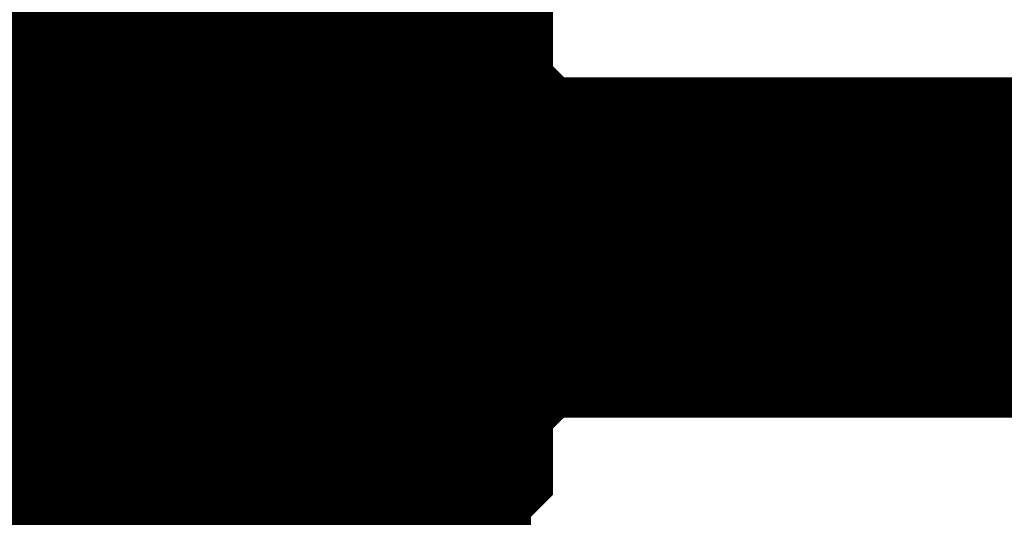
# Model space of a CAD drawing. Header units: inches. Extents: x 0 to 292, y 0 to 193.
# Tile 91 of 189: x 116.817 to 117.683, y 125.558 to 125.996. Entities that reach past the tile are written whole.
import ezdxf

# ---------------------------------------------------------------- set-up
doc = ezdxf.new("R2010")
doc.units = ezdxf.units.IN
doc.layers.add('Sheet', color=255, linetype='Continuous')

msp = doc.modelspace()

# ---------------------------------------------------------------- linework, layer by layer
at = {"layer": 'Sheet'}
for points in [[(116.64906, 125.79565, 0.29972, 0.29972, 0), (140.98423, 125.79565, 0.29972, 0.29972, 0), (140.98423, 128.77779, 0.29972, 0.29972, 0), (140.98423, 141.21313, 0.29972, 0.29972, 0), (140.98423, 144.15628, 0.29972, 0.29972, 0)], [(116.99977, 126.14649, 0.29972, 0.29972, 0), (117.01925, 126.127, 0.29972, 0.29972, 0), (117.03873, 126.10751, 0.29972, 0.29972, 0), (117.05822, 126.08802, 0.29972, 0.29972, 0), (117.05822, 126.06853, 0.29972, 0.29972, 0), (117.0777, 126.04904, 0.29972, 0.29972, 0), (117.09719, 126.02955, 0.29972, 0.29972, 0), (117.09719, 126.01006, 0.29972, 0.29972, 0), (117.11667, 125.99057, 0.29972, 0.29972, 0), (117.11667, 125.97107, 0.29972, 0.29972, 0), (117.13615, 125.95158, 0.29972, 0.29972, 0), (117.13615, 125.9126, 0.29972, 0.29972, 0), (117.13615, 125.89311, 0.29972, 0.29972, 0), (117.15564, 125.87362, 0.29972, 0.29972, 0), (117.15564, 125.85413, 0.29972, 0.29972, 0), (117.15564, 125.81515, 0.29972, 0.29972, 0), (117.15564, 125.79565, 0.29972, 0.29972, 0)], [(116.99977, 126.14649, 0.29972, 0.29972, 0), (117.01925, 126.127, 0.29972, 0.29972, 0), (117.03873, 126.10751, 0.29972, 0.29972, 0), (117.05822, 126.08802, 0.29972, 0.29972, 0), (117.05822, 126.06853, 0.29972, 0.29972, 0), (117.0777, 126.04904, 0.29972, 0.29972, 0), (117.09719, 126.02955, 0.29972, 0.29972, 0), (117.09719, 126.01006, 0.29972, 0.29972, 0), (117.11667, 125.99057, 0.29972, 0.29972, 0), (117.11667, 125.97107, 0.29972, 0.29972, 0), (117.13615, 125.95158, 0.29972, 0.29972, 0), (117.13615, 125.9126, 0.29972, 0.29972, 0), (117.13615, 125.89311, 0.29972, 0.29972, 0), (117.15564, 125.87362, 0.29972, 0.29972, 0), (117.15564, 125.85413, 0.29972, 0.29972, 0), (117.15564, 125.81515, 0.29972, 0.29972, 0), (117.15564, 125.79565, 0.29972, 0.29972, 0)], [(116.99977, 126.14649, 0.29972, 0.29972, 0), (117.01925, 126.127, 0.29972, 0.29972, 0), (117.03873, 126.10751, 0.29972, 0.29972, 0), (117.05822, 126.08802, 0.29972, 0.29972, 0), (117.05822, 126.06853, 0.29972, 0.29972, 0), (117.0777, 126.04904, 0.29972, 0.29972, 0), (117.09719, 126.02955, 0.29972, 0.29972, 0), (117.09719, 126.01006, 0.29972, 0.29972, 0), (117.11667, 125.99057, 0.29972, 0.29972, 0), (117.11667, 125.97107, 0.29972, 0.29972, 0), (117.13615, 125.95158, 0.29972, 0.29972, 0), (117.13615, 125.9126, 0.29972, 0.29972, 0), (117.13615, 125.89311, 0.29972, 0.29972, 0), (117.15564, 125.87362, 0.29972, 0.29972, 0), (117.15564, 125.85413, 0.29972, 0.29972, 0), (117.15564, 125.81515, 0.29972, 0.29972, 0), (117.15564, 125.79565, 0.29972, 0.29972, 0)], [(116.99977, 126.14649, 0.29972, 0.29972, 0), (117.01925, 126.127, 0.29972, 0.29972, 0), (117.03873, 126.10751, 0.29972, 0.29972, 0), (117.05822, 126.08802, 0.29972, 0.29972, 0), (117.05822, 126.06853, 0.29972, 0.29972, 0), (117.0777, 126.04904, 0.29972, 0.29972, 0), (117.09719, 126.02955, 0.29972, 0.29972, 0), (117.09719, 126.01006, 0.29972, 0.29972, 0), (117.11667, 125.99057, 0.29972, 0.29972, 0), (117.11667, 125.97107, 0.29972, 0.29972, 0), (117.13615, 125.95158, 0.29972, 0.29972, 0), (117.13615, 125.9126, 0.29972, 0.29972, 0), (117.13615, 125.89311, 0.29972, 0.29972, 0), (117.15564, 125.87362, 0.29972, 0.29972, 0), (117.15564, 125.85413, 0.29972, 0.29972, 0), (117.15564, 125.81515, 0.29972, 0.29972, 0), (117.15564, 125.79565, 0.29972, 0.29972, 0)], [(116.99977, 126.14649, 0.29972, 0.29972, 0), (117.01925, 126.127, 0.29972, 0.29972, 0), (117.03873, 126.10751, 0.29972, 0.29972, 0), (117.05822, 126.08802, 0.29972, 0.29972, 0), (117.05822, 126.06853, 0.29972, 0.29972, 0), (117.0777, 126.04904, 0.29972, 0.29972, 0), (117.09719, 126.02955, 0.29972, 0.29972, 0), (117.09719, 126.01006, 0.29972, 0.29972, 0), (117.11667, 125.99057, 0.29972, 0.29972, 0), (117.11667, 125.97107, 0.29972, 0.29972, 0), (117.13615, 125.95158, 0.29972, 0.29972, 0), (117.13615, 125.9126, 0.29972, 0.29972, 0), (117.13615, 125.89311, 0.29972, 0.29972, 0), (117.15564, 125.87362, 0.29972, 0.29972, 0), (117.15564, 125.85413, 0.29972, 0.29972, 0), (117.15564, 125.81515, 0.29972, 0.29972, 0), (117.15564, 125.79565, 0.29972, 0.29972, 0)], [(116.99977, 126.14649, 0.29972, 0.29972, 0), (117.01925, 126.127, 0.29972, 0.29972, 0), (117.03873, 126.10751, 0.29972, 0.29972, 0), (117.05822, 126.08802, 0.29972, 0.29972, 0), (117.05822, 126.06853, 0.29972, 0.29972, 0), (117.0777, 126.04904, 0.29972, 0.29972, 0), (117.09719, 126.02955, 0.29972, 0.29972, 0), (117.09719, 126.01006, 0.29972, 0.29972, 0), (117.11667, 125.99057, 0.29972, 0.29972, 0), (117.11667, 125.97107, 0.29972, 0.29972, 0), (117.13615, 125.95158, 0.29972, 0.29972, 0), (117.13615, 125.9126, 0.29972, 0.29972, 0), (117.13615, 125.89311, 0.29972, 0.29972, 0), (117.15564, 125.87362, 0.29972, 0.29972, 0), (117.15564, 125.85413, 0.29972, 0.29972, 0), (117.15564, 125.81515, 0.29972, 0.29972, 0), (117.15564, 125.79565, 0.29972, 0.29972, 0)], [(116.99977, 126.14649, 0.29972, 0.29972, 0), (117.01925, 126.127, 0.29972, 0.29972, 0), (117.03873, 126.10751, 0.29972, 0.29972, 0), (117.05822, 126.08802, 0.29972, 0.29972, 0), (117.05822, 126.06853, 0.29972, 0.29972, 0), (117.0777, 126.04904, 0.29972, 0.29972, 0), (117.09719, 126.02955, 0.29972, 0.29972, 0), (117.09719, 126.01006, 0.29972, 0.29972, 0), (117.11667, 125.99057, 0.29972, 0.29972, 0), (117.11667, 125.97107, 0.29972, 0.29972, 0), (117.13615, 125.95158, 0.29972, 0.29972, 0), (117.13615, 125.9126, 0.29972, 0.29972, 0), (117.13615, 125.89311, 0.29972, 0.29972, 0), (117.15564, 125.87362, 0.29972, 0.29972, 0), (117.15564, 125.85413, 0.29972, 0.29972, 0), (117.15564, 125.81515, 0.29972, 0.29972, 0), (117.15564, 125.79565, 0.29972, 0.29972, 0)], [(117.0777, 126.04904, 0.09906, 0.09906, 0), (117.09719, 126.02955, 0.09906, 0.09906, 0), (117.09719, 126.01006, 0.09906, 0.09906, 0), (117.11667, 125.99057, 0.09906, 0.09906, 0), (117.11667, 125.97107, 0.09906, 0.09906, 0), (117.13615, 125.95158, 0.09906, 0.09906, 0), (117.13615, 125.9126, 0.09906, 0.09906, 0), (117.13615, 125.89311, 0.09906, 0.09906, 0), (117.15564, 125.87362, 0.09906, 0.09906, 0), (117.15564, 125.85413, 0.09906, 0.09906, 0), (117.15564, 125.81515, 0.09906, 0.09906, 0), (117.15564, 125.79565, 0.09906, 0.09906, 0)], [(117.0777, 126.04904, 0.09906, 0.09906, 0), (117.09719, 126.02955, 0.09906, 0.09906, 0), (117.09719, 126.01006, 0.09906, 0.09906, 0), (117.11667, 125.99057, 0.09906, 0.09906, 0), (117.11667, 125.97107, 0.09906, 0.09906, 0), (117.13615, 125.95158, 0.09906, 0.09906, 0), (117.13615, 125.9126, 0.09906, 0.09906, 0), (117.13615, 125.89311, 0.09906, 0.09906, 0), (117.15564, 125.87362, 0.09906, 0.09906, 0), (117.15564, 125.85413, 0.09906, 0.09906, 0), (117.15564, 125.81515, 0.09906, 0.09906, 0), (117.15564, 125.79565, 0.09906, 0.09906, 0)], [(117.0777, 126.04904, 0.09906, 0.09906, 0), (117.09719, 126.02955, 0.09906, 0.09906, 0), (117.09719, 126.01006, 0.09906, 0.09906, 0), (117.11667, 125.99057, 0.09906, 0.09906, 0), (117.11667, 125.97107, 0.09906, 0.09906, 0), (117.13615, 125.95158, 0.09906, 0.09906, 0), (117.13615, 125.9126, 0.09906, 0.09906, 0), (117.13615, 125.89311, 0.09906, 0.09906, 0), (117.15564, 125.87362, 0.09906, 0.09906, 0), (117.15564, 125.85413, 0.09906, 0.09906, 0), (117.15564, 125.81515, 0.09906, 0.09906, 0), (117.15564, 125.79565, 0.09906, 0.09906, 0)], [(117.0777, 126.04904, 0.09906, 0.09906, 0), (117.09719, 126.02955, 0.09906, 0.09906, 0), (117.09719, 126.01006, 0.09906, 0.09906, 0), (117.11667, 125.99057, 0.09906, 0.09906, 0), (117.11667, 125.97107, 0.09906, 0.09906, 0), (117.13615, 125.95158, 0.09906, 0.09906, 0), (117.13615, 125.9126, 0.09906, 0.09906, 0), (117.13615, 125.89311, 0.09906, 0.09906, 0), (117.15564, 125.87362, 0.09906, 0.09906, 0), (117.15564, 125.85413, 0.09906, 0.09906, 0), (117.15564, 125.81515, 0.09906, 0.09906, 0), (117.15564, 125.79565, 0.09906, 0.09906, 0)], [(117.0777, 126.04904, 0.09906, 0.09906, 0), (117.09719, 126.02955, 0.09906, 0.09906, 0), (117.09719, 126.01006, 0.09906, 0.09906, 0), (117.11667, 125.99057, 0.09906, 0.09906, 0), (117.11667, 125.97107, 0.09906, 0.09906, 0), (117.13615, 125.95158, 0.09906, 0.09906, 0), (117.13615, 125.9126, 0.09906, 0.09906, 0), (117.13615, 125.89311, 0.09906, 0.09906, 0), (117.15564, 125.87362, 0.09906, 0.09906, 0), (117.15564, 125.85413, 0.09906, 0.09906, 0), (117.15564, 125.81515, 0.09906, 0.09906, 0), (117.15564, 125.79565, 0.09906, 0.09906, 0)], [(117.0777, 126.04904, 0.09906, 0.09906, 0), (117.09719, 126.02955, 0.09906, 0.09906, 0), (117.09719, 126.01006, 0.09906, 0.09906, 0), (117.11667, 125.99057, 0.09906, 0.09906, 0), (117.11667, 125.97107, 0.09906, 0.09906, 0), (117.13615, 125.95158, 0.09906, 0.09906, 0), (117.13615, 125.9126, 0.09906, 0.09906, 0), (117.13615, 125.89311, 0.09906, 0.09906, 0), (117.15564, 125.87362, 0.09906, 0.09906, 0), (117.15564, 125.85413, 0.09906, 0.09906, 0), (117.15564, 125.81515, 0.09906, 0.09906, 0), (117.15564, 125.79565, 0.09906, 0.09906, 0)], [(117.0777, 126.04904, 0.09906, 0.09906, 0), (117.09719, 126.02955, 0.09906, 0.09906, 0), (117.09719, 126.01006, 0.09906, 0.09906, 0), (117.11667, 125.99057, 0.09906, 0.09906, 0), (117.11667, 125.97107, 0.09906, 0.09906, 0), (117.13615, 125.95158, 0.09906, 0.09906, 0), (117.13615, 125.9126, 0.09906, 0.09906, 0), (117.13615, 125.89311, 0.09906, 0.09906, 0), (117.15564, 125.87362, 0.09906, 0.09906, 0), (117.15564, 125.85413, 0.09906, 0.09906, 0), (117.15564, 125.81515, 0.09906, 0.09906, 0), (117.15564, 125.79565, 0.09906, 0.09906, 0)], [(117.15564, 125.79565, 0.29972, 0.29972, 0), (117.15564, 125.77616, 0.29972, 0.29972, 0), (117.15564, 125.73718, 0.29972, 0.29972, 0), (117.15564, 125.71769, 0.29972, 0.29972, 0), (117.13615, 125.6982, 0.29972, 0.29972, 0), (117.13615, 125.65922, 0.29972, 0.29972, 0), (117.13615, 125.63973, 0.29972, 0.29972, 0), (117.11667, 125.62023, 0.29972, 0.29972, 0), (117.11667, 125.58125, 0.29972, 0.29972, 0), (117.09719, 125.56176, 0.29972, 0.29972, 0), (117.09719, 125.54227, 0.29972, 0.29972, 0), (117.0777, 125.52278, 0.29972, 0.29972, 0), (117.05822, 125.50329, 0.29972, 0.29972, 0), (117.05822, 125.4838, 0.29972, 0.29972, 0), (117.03873, 125.46431, 0.29972, 0.29972, 0), (117.01925, 125.44481, 0.29972, 0.29972, 0), (116.99977, 125.42532, 0.29972, 0.29972, 0), (116.98028, 125.40583, 0.29972, 0.29972, 0)], [(117.15564, 125.79565, 0.29972, 0.29972, 0), (117.15564, 125.77616, 0.29972, 0.29972, 0), (117.15564, 125.73718, 0.29972, 0.29972, 0), (117.15564, 125.71769, 0.29972, 0.29972, 0), (117.13615, 125.6982, 0.29972, 0.29972, 0), (117.13615, 125.65922, 0.29972, 0.29972, 0), (117.13615, 125.63973, 0.29972, 0.29972, 0), (117.11667, 125.62023, 0.29972, 0.29972, 0), (117.11667, 125.58125, 0.29972, 0.29972, 0), (117.09719, 125.56176, 0.29972, 0.29972, 0), (117.09719, 125.54227, 0.29972, 0.29972, 0), (117.0777, 125.52278, 0.29972, 0.29972, 0), (117.05822, 125.50329, 0.29972, 0.29972, 0), (117.05822, 125.4838, 0.29972, 0.29972, 0), (117.03873, 125.46431, 0.29972, 0.29972, 0), (117.01925, 125.44481, 0.29972, 0.29972, 0), (116.99977, 125.42532, 0.29972, 0.29972, 0), (116.98028, 125.40583, 0.29972, 0.29972, 0)], [(117.15564, 125.79565, 0.29972, 0.29972, 0), (117.15564, 125.77616, 0.29972, 0.29972, 0), (117.15564, 125.73718, 0.29972, 0.29972, 0), (117.15564, 125.71769, 0.29972, 0.29972, 0), (117.13615, 125.6982, 0.29972, 0.29972, 0), (117.13615, 125.65922, 0.29972, 0.29972, 0), (117.13615, 125.63973, 0.29972, 0.29972, 0), (117.11667, 125.62023, 0.29972, 0.29972, 0), (117.11667, 125.58125, 0.29972, 0.29972, 0), (117.09719, 125.56176, 0.29972, 0.29972, 0), (117.09719, 125.54227, 0.29972, 0.29972, 0), (117.0777, 125.52278, 0.29972, 0.29972, 0), (117.05822, 125.50329, 0.29972, 0.29972, 0), (117.05822, 125.4838, 0.29972, 0.29972, 0), (117.03873, 125.46431, 0.29972, 0.29972, 0), (117.01925, 125.44481, 0.29972, 0.29972, 0), (116.99977, 125.42532, 0.29972, 0.29972, 0), (116.98028, 125.40583, 0.29972, 0.29972, 0)], [(117.15564, 125.79565, 0.29972, 0.29972, 0), (117.15564, 125.77616, 0.29972, 0.29972, 0), (117.15564, 125.73718, 0.29972, 0.29972, 0), (117.15564, 125.71769, 0.29972, 0.29972, 0), (117.13615, 125.6982, 0.29972, 0.29972, 0), (117.13615, 125.65922, 0.29972, 0.29972, 0), (117.13615, 125.63973, 0.29972, 0.29972, 0), (117.11667, 125.62023, 0.29972, 0.29972, 0), (117.11667, 125.58125, 0.29972, 0.29972, 0), (117.09719, 125.56176, 0.29972, 0.29972, 0), (117.09719, 125.54227, 0.29972, 0.29972, 0), (117.0777, 125.52278, 0.29972, 0.29972, 0), (117.05822, 125.50329, 0.29972, 0.29972, 0), (117.05822, 125.4838, 0.29972, 0.29972, 0), (117.03873, 125.46431, 0.29972, 0.29972, 0), (117.01925, 125.44481, 0.29972, 0.29972, 0), (116.99977, 125.42532, 0.29972, 0.29972, 0), (116.98028, 125.40583, 0.29972, 0.29972, 0)], [(117.15564, 125.79565, 0.29972, 0.29972, 0), (117.15564, 125.77616, 0.29972, 0.29972, 0), (117.15564, 125.73718, 0.29972, 0.29972, 0), (117.15564, 125.71769, 0.29972, 0.29972, 0), (117.13615, 125.6982, 0.29972, 0.29972, 0), (117.13615, 125.65922, 0.29972, 0.29972, 0), (117.13615, 125.63973, 0.29972, 0.29972, 0), (117.11667, 125.62023, 0.29972, 0.29972, 0), (117.11667, 125.58125, 0.29972, 0.29972, 0), (117.09719, 125.56176, 0.29972, 0.29972, 0), (117.09719, 125.54227, 0.29972, 0.29972, 0), (117.0777, 125.52278, 0.29972, 0.29972, 0), (117.05822, 125.50329, 0.29972, 0.29972, 0), (117.05822, 125.4838, 0.29972, 0.29972, 0), (117.03873, 125.46431, 0.29972, 0.29972, 0), (117.01925, 125.44481, 0.29972, 0.29972, 0), (116.99977, 125.42532, 0.29972, 0.29972, 0), (116.98028, 125.40583, 0.29972, 0.29972, 0)], [(117.15564, 125.79565, 0.29972, 0.29972, 0), (117.15564, 125.77616, 0.29972, 0.29972, 0), (117.15564, 125.73718, 0.29972, 0.29972, 0), (117.15564, 125.71769, 0.29972, 0.29972, 0), (117.13615, 125.6982, 0.29972, 0.29972, 0), (117.13615, 125.65922, 0.29972, 0.29972, 0), (117.13615, 125.63973, 0.29972, 0.29972, 0), (117.11667, 125.62023, 0.29972, 0.29972, 0), (117.11667, 125.58125, 0.29972, 0.29972, 0), (117.09719, 125.56176, 0.29972, 0.29972, 0), (117.09719, 125.54227, 0.29972, 0.29972, 0), (117.0777, 125.52278, 0.29972, 0.29972, 0), (117.05822, 125.50329, 0.29972, 0.29972, 0), (117.05822, 125.4838, 0.29972, 0.29972, 0), (117.03873, 125.46431, 0.29972, 0.29972, 0), (117.01925, 125.44481, 0.29972, 0.29972, 0), (116.99977, 125.42532, 0.29972, 0.29972, 0), (116.98028, 125.40583, 0.29972, 0.29972, 0)], [(117.15564, 125.79565, 0.29972, 0.29972, 0), (117.15564, 125.77616, 0.29972, 0.29972, 0), (117.15564, 125.73718, 0.29972, 0.29972, 0), (117.15564, 125.71769, 0.29972, 0.29972, 0), (117.13615, 125.6982, 0.29972, 0.29972, 0), (117.13615, 125.65922, 0.29972, 0.29972, 0), (117.13615, 125.63973, 0.29972, 0.29972, 0), (117.11667, 125.62023, 0.29972, 0.29972, 0), (117.11667, 125.58125, 0.29972, 0.29972, 0), (117.09719, 125.56176, 0.29972, 0.29972, 0), (117.09719, 125.54227, 0.29972, 0.29972, 0), (117.0777, 125.52278, 0.29972, 0.29972, 0), (117.05822, 125.50329, 0.29972, 0.29972, 0), (117.05822, 125.4838, 0.29972, 0.29972, 0), (117.03873, 125.46431, 0.29972, 0.29972, 0), (117.01925, 125.44481, 0.29972, 0.29972, 0), (116.99977, 125.42532, 0.29972, 0.29972, 0), (116.98028, 125.40583, 0.29972, 0.29972, 0)], [(117.15564, 125.79565, 0.29972, 0.29972, 0), (117.15564, 125.79565, 0.29972, 0.29972, 0), (117.15564, 125.79565, 0.29972, 0.29972, 0), (117.15564, 125.79565, 0.29972, 0.29972, 0), (117.15564, 125.79565, 0.29972, 0.29972, 0), (117.15564, 125.79565, 0.29972, 0.29972, 0), (117.15564, 125.79565, 0.29972, 0.29972, 0), (117.15564, 125.79565, 0.29972, 0.29972, 0), (117.15564, 125.79565, 0.29972, 0.29972, 0), (117.15564, 125.79565, 0.29972, 0.29972, 0), (117.15564, 125.79565, 0.29972, 0.29972, 0), (117.15564, 125.79565, 0.29972, 0.29972, 0), (117.15564, 125.79565, 0.29972, 0.29972, 0), (117.15564, 125.79565, 0.29972, 0.29972, 0), (117.15564, 125.79565, 0.29972, 0.29972, 0), (117.15564, 125.79565, 0.29972, 0.29972, 0), (117.15564, 125.79565, 0.29972, 0.29972, 0), (117.15564, 125.79565, 0.29972, 0.29972, 0), (117.15564, 125.79565, 0.29972, 0.29972, 0), (117.15564, 125.79565, 0.29972, 0.29972, 0), (117.15564, 125.79565, 0.29972, 0.29972, 0), (117.15564, 125.79565, 0.29972, 0.29972, 0), (117.15564, 125.79565, 0.29972, 0.29972, 0), (117.15564, 125.79565, 0.29972, 0.29972, 0), (117.15564, 125.79565, 0.29972, 0.29972, 0), (117.15564, 125.79565, 0.29972, 0.29972, 0), (117.15564, 125.79565, 0.29972, 0.29972, 0), (117.15564, 125.79565, 0.29972, 0.29972, 0), (117.15564, 125.79565, 0.29972, 0.29972, 0), (117.15564, 125.79565, 0.29972, 0.29972, 0), (117.15564, 125.79565, 0.29972, 0.29972, 0), (117.15564, 125.79565, 0.29972, 0.29972, 0), (117.15564, 125.79565, 0.29972, 0.29972, 0)], [(117.15564, 125.79565, 0.29972, 0.29972, 0), (117.15564, 125.79565, 0.29972, 0.29972, 0)], [(117.15564, 125.79565, 0.29972, 0.29972, 0), (117.15564, 125.79565, 0.29972, 0.29972, 0), (117.15564, 125.79565, 0.29972, 0.29972, 0), (117.15564, 125.79565, 0.29972, 0.29972, 0), (117.15564, 125.79565, 0.29972, 0.29972, 0), (117.15564, 125.79565, 0.29972, 0.29972, 0), (117.15564, 125.79565, 0.29972, 0.29972, 0), (117.15564, 125.79565, 0.29972, 0.29972, 0), (117.15564, 125.79565, 0.29972, 0.29972, 0), (117.15564, 125.79565, 0.29972, 0.29972, 0), (117.15564, 125.79565, 0.29972, 0.29972, 0), (117.15564, 125.79565, 0.29972, 0.29972, 0), (117.15564, 125.79565, 0.29972, 0.29972, 0), (117.15564, 125.79565, 0.29972, 0.29972, 0), (117.15564, 125.79565, 0.29972, 0.29972, 0), (117.15564, 125.79565, 0.29972, 0.29972, 0), (117.15564, 125.79565, 0.29972, 0.29972, 0), (117.15564, 125.79565, 0.29972, 0.29972, 0), (117.15564, 125.79565, 0.29972, 0.29972, 0), (117.15564, 125.79565, 0.29972, 0.29972, 0), (117.15564, 125.79565, 0.29972, 0.29972, 0), (117.15564, 125.79565, 0.29972, 0.29972, 0), (117.15564, 125.79565, 0.29972, 0.29972, 0), (117.15564, 125.79565, 0.29972, 0.29972, 0), (117.15564, 125.79565, 0.29972, 0.29972, 0), (117.15564, 125.79565, 0.29972, 0.29972, 0), (117.15564, 125.79565, 0.29972, 0.29972, 0), (117.15564, 125.79565, 0.29972, 0.29972, 0), (117.15564, 125.79565, 0.29972, 0.29972, 0), (117.15564, 125.79565, 0.29972, 0.29972, 0), (117.15564, 125.79565, 0.29972, 0.29972, 0), (117.15564, 125.79565, 0.29972, 0.29972, 0), (117.15564, 125.79565, 0.29972, 0.29972, 0)], [(117.15564, 125.79565, 0.29972, 0.29972, 0), (117.15564, 125.79565, 0.29972, 0.29972, 0)], [(117.15564, 125.79565, 0.29972, 0.29972, 0), (117.15564, 125.79565, 0.29972, 0.29972, 0), (117.15564, 125.79565, 0.29972, 0.29972, 0), (117.15564, 125.79565, 0.29972, 0.29972, 0), (117.15564, 125.79565, 0.29972, 0.29972, 0), (117.15564, 125.79565, 0.29972, 0.29972, 0), (117.15564, 125.79565, 0.29972, 0.29972, 0), (117.15564, 125.79565, 0.29972, 0.29972, 0), (117.15564, 125.79565, 0.29972, 0.29972, 0), (117.15564, 125.79565, 0.29972, 0.29972, 0), (117.15564, 125.79565, 0.29972, 0.29972, 0), (117.15564, 125.79565, 0.29972, 0.29972, 0), (117.15564, 125.79565, 0.29972, 0.29972, 0), (117.15564, 125.79565, 0.29972, 0.29972, 0), (117.15564, 125.79565, 0.29972, 0.29972, 0), (117.15564, 125.79565, 0.29972, 0.29972, 0), (117.15564, 125.79565, 0.29972, 0.29972, 0), (117.15564, 125.79565, 0.29972, 0.29972, 0), (117.15564, 125.79565, 0.29972, 0.29972, 0), (117.15564, 125.79565, 0.29972, 0.29972, 0), (117.15564, 125.79565, 0.29972, 0.29972, 0), (117.15564, 125.79565, 0.29972, 0.29972, 0), (117.15564, 125.79565, 0.29972, 0.29972, 0), (117.15564, 125.79565, 0.29972, 0.29972, 0), (117.15564, 125.79565, 0.29972, 0.29972, 0), (117.15564, 125.79565, 0.29972, 0.29972, 0), (117.15564, 125.79565, 0.29972, 0.29972, 0), (117.15564, 125.79565, 0.29972, 0.29972, 0), (117.15564, 125.79565, 0.29972, 0.29972, 0), (117.15564, 125.79565, 0.29972, 0.29972, 0), (117.15564, 125.79565, 0.29972, 0.29972, 0), (117.15564, 125.79565, 0.29972, 0.29972, 0), (117.15564, 125.79565, 0.29972, 0.29972, 0)], [(117.15564, 125.79565, 0.29972, 0.29972, 0), (117.15564, 125.79565, 0.29972, 0.29972, 0)], [(117.15564, 125.79565, 0.29972, 0.29972, 0), (117.15564, 125.79565, 0.29972, 0.29972, 0), (117.15564, 125.79565, 0.29972, 0.29972, 0), (117.15564, 125.79565, 0.29972, 0.29972, 0), (117.15564, 125.79565, 0.29972, 0.29972, 0), (117.15564, 125.79565, 0.29972, 0.29972, 0), (117.15564, 125.79565, 0.29972, 0.29972, 0), (117.15564, 125.79565, 0.29972, 0.29972, 0), (117.15564, 125.79565, 0.29972, 0.29972, 0), (117.15564, 125.79565, 0.29972, 0.29972, 0), (117.15564, 125.79565, 0.29972, 0.29972, 0), (117.15564, 125.79565, 0.29972, 0.29972, 0), (117.15564, 125.79565, 0.29972, 0.29972, 0), (117.15564, 125.79565, 0.29972, 0.29972, 0), (117.15564, 125.79565, 0.29972, 0.29972, 0), (117.15564, 125.79565, 0.29972, 0.29972, 0), (117.15564, 125.79565, 0.29972, 0.29972, 0), (117.15564, 125.79565, 0.29972, 0.29972, 0), (117.15564, 125.79565, 0.29972, 0.29972, 0), (117.15564, 125.79565, 0.29972, 0.29972, 0), (117.15564, 125.79565, 0.29972, 0.29972, 0), (117.15564, 125.79565, 0.29972, 0.29972, 0), (117.15564, 125.79565, 0.29972, 0.29972, 0), (117.15564, 125.79565, 0.29972, 0.29972, 0), (117.15564, 125.79565, 0.29972, 0.29972, 0), (117.15564, 125.79565, 0.29972, 0.29972, 0), (117.15564, 125.79565, 0.29972, 0.29972, 0), (117.15564, 125.79565, 0.29972, 0.29972, 0), (117.15564, 125.79565, 0.29972, 0.29972, 0), (117.15564, 125.79565, 0.29972, 0.29972, 0), (117.15564, 125.79565, 0.29972, 0.29972, 0), (117.15564, 125.79565, 0.29972, 0.29972, 0), (117.15564, 125.79565, 0.29972, 0.29972, 0)], [(117.15564, 125.79565, 0.29972, 0.29972, 0), (117.15564, 125.79565, 0.29972, 0.29972, 0)], [(117.15564, 125.79565, 0.29972, 0.29972, 0), (117.15564, 125.79565, 0.29972, 0.29972, 0), (117.15564, 125.79565, 0.29972, 0.29972, 0), (117.15564, 125.79565, 0.29972, 0.29972, 0), (117.15564, 125.79565, 0.29972, 0.29972, 0), (117.15564, 125.79565, 0.29972, 0.29972, 0), (117.15564, 125.79565, 0.29972, 0.29972, 0), (117.15564, 125.79565, 0.29972, 0.29972, 0), (117.15564, 125.79565, 0.29972, 0.29972, 0), (117.15564, 125.79565, 0.29972, 0.29972, 0), (117.15564, 125.79565, 0.29972, 0.29972, 0), (117.15564, 125.79565, 0.29972, 0.29972, 0), (117.15564, 125.79565, 0.29972, 0.29972, 0), (117.15564, 125.79565, 0.29972, 0.29972, 0), (117.15564, 125.79565, 0.29972, 0.29972, 0), (117.15564, 125.79565, 0.29972, 0.29972, 0), (117.15564, 125.79565, 0.29972, 0.29972, 0), (117.15564, 125.79565, 0.29972, 0.29972, 0), (117.15564, 125.79565, 0.29972, 0.29972, 0), (117.15564, 125.79565, 0.29972, 0.29972, 0), (117.15564, 125.79565, 0.29972, 0.29972, 0), (117.15564, 125.79565, 0.29972, 0.29972, 0), (117.15564, 125.79565, 0.29972, 0.29972, 0), (117.15564, 125.79565, 0.29972, 0.29972, 0), (117.15564, 125.79565, 0.29972, 0.29972, 0), (117.15564, 125.79565, 0.29972, 0.29972, 0), (117.15564, 125.79565, 0.29972, 0.29972, 0), (117.15564, 125.79565, 0.29972, 0.29972, 0), (117.15564, 125.79565, 0.29972, 0.29972, 0), (117.15564, 125.79565, 0.29972, 0.29972, 0), (117.15564, 125.79565, 0.29972, 0.29972, 0), (117.15564, 125.79565, 0.29972, 0.29972, 0), (117.15564, 125.79565, 0.29972, 0.29972, 0)], [(117.15564, 125.79565, 0.29972, 0.29972, 0), (117.15564, 125.79565, 0.29972, 0.29972, 0)], [(117.15564, 125.79565, 0.29972, 0.29972, 0), (117.15564, 125.79565, 0.29972, 0.29972, 0), (117.15564, 125.79565, 0.29972, 0.29972, 0), (117.15564, 125.79565, 0.29972, 0.29972, 0), (117.15564, 125.79565, 0.29972, 0.29972, 0), (117.15564, 125.79565, 0.29972, 0.29972, 0), (117.15564, 125.79565, 0.29972, 0.29972, 0), (117.15564, 125.79565, 0.29972, 0.29972, 0), (117.15564, 125.79565, 0.29972, 0.29972, 0), (117.15564, 125.79565, 0.29972, 0.29972, 0), (117.15564, 125.79565, 0.29972, 0.29972, 0), (117.15564, 125.79565, 0.29972, 0.29972, 0), (117.15564, 125.79565, 0.29972, 0.29972, 0), (117.15564, 125.79565, 0.29972, 0.29972, 0), (117.15564, 125.79565, 0.29972, 0.29972, 0), (117.15564, 125.79565, 0.29972, 0.29972, 0), (117.15564, 125.79565, 0.29972, 0.29972, 0), (117.15564, 125.79565, 0.29972, 0.29972, 0), (117.15564, 125.79565, 0.29972, 0.29972, 0), (117.15564, 125.79565, 0.29972, 0.29972, 0), (117.15564, 125.79565, 0.29972, 0.29972, 0), (117.15564, 125.79565, 0.29972, 0.29972, 0), (117.15564, 125.79565, 0.29972, 0.29972, 0), (117.15564, 125.79565, 0.29972, 0.29972, 0), (117.15564, 125.79565, 0.29972, 0.29972, 0), (117.15564, 125.79565, 0.29972, 0.29972, 0), (117.15564, 125.79565, 0.29972, 0.29972, 0), (117.15564, 125.79565, 0.29972, 0.29972, 0), (117.15564, 125.79565, 0.29972, 0.29972, 0), (117.15564, 125.79565, 0.29972, 0.29972, 0), (117.15564, 125.79565, 0.29972, 0.29972, 0), (117.15564, 125.79565, 0.29972, 0.29972, 0), (117.15564, 125.79565, 0.29972, 0.29972, 0)], [(117.15564, 125.79565, 0.29972, 0.29972, 0), (117.15564, 125.79565, 0.29972, 0.29972, 0)], [(117.15564, 125.79565, 0.29972, 0.29972, 0), (117.15564, 125.79565, 0.29972, 0.29972, 0), (117.15564, 125.79565, 0.29972, 0.29972, 0), (117.15564, 125.79565, 0.29972, 0.29972, 0), (117.15564, 125.79565, 0.29972, 0.29972, 0), (117.15564, 125.79565, 0.29972, 0.29972, 0), (117.15564, 125.79565, 0.29972, 0.29972, 0), (117.15564, 125.79565, 0.29972, 0.29972, 0), (117.15564, 125.79565, 0.29972, 0.29972, 0), (117.15564, 125.79565, 0.29972, 0.29972, 0), (117.15564, 125.79565, 0.29972, 0.29972, 0), (117.15564, 125.79565, 0.29972, 0.29972, 0), (117.15564, 125.79565, 0.29972, 0.29972, 0), (117.15564, 125.79565, 0.29972, 0.29972, 0), (117.15564, 125.79565, 0.29972, 0.29972, 0), (117.15564, 125.79565, 0.29972, 0.29972, 0), (117.15564, 125.79565, 0.29972, 0.29972, 0), (117.15564, 125.79565, 0.29972, 0.29972, 0), (117.15564, 125.79565, 0.29972, 0.29972, 0), (117.15564, 125.79565, 0.29972, 0.29972, 0), (117.15564, 125.79565, 0.29972, 0.29972, 0), (117.15564, 125.79565, 0.29972, 0.29972, 0), (117.15564, 125.79565, 0.29972, 0.29972, 0), (117.15564, 125.79565, 0.29972, 0.29972, 0), (117.15564, 125.79565, 0.29972, 0.29972, 0), (117.15564, 125.79565, 0.29972, 0.29972, 0), (117.15564, 125.79565, 0.29972, 0.29972, 0), (117.15564, 125.79565, 0.29972, 0.29972, 0), (117.15564, 125.79565, 0.29972, 0.29972, 0), (117.15564, 125.79565, 0.29972, 0.29972, 0), (117.15564, 125.79565, 0.29972, 0.29972, 0), (117.15564, 125.79565, 0.29972, 0.29972, 0), (117.15564, 125.79565, 0.29972, 0.29972, 0)], [(117.15564, 125.79565, 0.29972, 0.29972, 0), (117.15564, 125.79565, 0.29972, 0.29972, 0)], [(117.15564, 125.79565, 0.09906, 0.09906, 0), (117.15564, 125.77616, 0.09906, 0.09906, 0), (117.15564, 125.73718, 0.09906, 0.09906, 0), (117.15564, 125.71769, 0.09906, 0.09906, 0), (117.13615, 125.6982, 0.09906, 0.09906, 0), (117.13615, 125.65922, 0.09906, 0.09906, 0), (117.13615, 125.63973, 0.09906, 0.09906, 0), (117.11667, 125.62023, 0.09906, 0.09906, 0), (117.11667, 125.58125, 0.09906, 0.09906, 0), (117.09719, 125.56176, 0.09906, 0.09906, 0), (117.09719, 125.54227, 0.09906, 0.09906, 0), (117.0777, 125.52278, 0.09906, 0.09906, 0), (117.05822, 125.50329, 0.09906, 0.09906, 0)], [(117.15564, 125.79565, 0.09906, 0.09906, 0), (117.15564, 125.77616, 0.09906, 0.09906, 0), (117.15564, 125.73718, 0.09906, 0.09906, 0), (117.15564, 125.71769, 0.09906, 0.09906, 0), (117.13615, 125.6982, 0.09906, 0.09906, 0), (117.13615, 125.65922, 0.09906, 0.09906, 0), (117.13615, 125.63973, 0.09906, 0.09906, 0), (117.11667, 125.62023, 0.09906, 0.09906, 0), (117.11667, 125.58125, 0.09906, 0.09906, 0), (117.09719, 125.56176, 0.09906, 0.09906, 0), (117.09719, 125.54227, 0.09906, 0.09906, 0), (117.0777, 125.52278, 0.09906, 0.09906, 0), (117.05822, 125.50329, 0.09906, 0.09906, 0)], [(117.15564, 125.79565, 0.09906, 0.09906, 0), (117.15564, 125.77616, 0.09906, 0.09906, 0), (117.15564, 125.73718, 0.09906, 0.09906, 0), (117.15564, 125.71769, 0.09906, 0.09906, 0), (117.13615, 125.6982, 0.09906, 0.09906, 0), (117.13615, 125.65922, 0.09906, 0.09906, 0), (117.13615, 125.63973, 0.09906, 0.09906, 0), (117.11667, 125.62023, 0.09906, 0.09906, 0), (117.11667, 125.58125, 0.09906, 0.09906, 0), (117.09719, 125.56176, 0.09906, 0.09906, 0), (117.09719, 125.54227, 0.09906, 0.09906, 0), (117.0777, 125.52278, 0.09906, 0.09906, 0), (117.05822, 125.50329, 0.09906, 0.09906, 0)], [(117.15564, 125.79565, 0.09906, 0.09906, 0), (117.15564, 125.77616, 0.09906, 0.09906, 0), (117.15564, 125.73718, 0.09906, 0.09906, 0), (117.15564, 125.71769, 0.09906, 0.09906, 0), (117.13615, 125.6982, 0.09906, 0.09906, 0), (117.13615, 125.65922, 0.09906, 0.09906, 0), (117.13615, 125.63973, 0.09906, 0.09906, 0), (117.11667, 125.62023, 0.09906, 0.09906, 0), (117.11667, 125.58125, 0.09906, 0.09906, 0), (117.09719, 125.56176, 0.09906, 0.09906, 0), (117.09719, 125.54227, 0.09906, 0.09906, 0), (117.0777, 125.52278, 0.09906, 0.09906, 0), (117.05822, 125.50329, 0.09906, 0.09906, 0)], [(117.15564, 125.79565, 0.09906, 0.09906, 0), (117.15564, 125.77616, 0.09906, 0.09906, 0), (117.15564, 125.73718, 0.09906, 0.09906, 0), (117.15564, 125.71769, 0.09906, 0.09906, 0), (117.13615, 125.6982, 0.09906, 0.09906, 0), (117.13615, 125.65922, 0.09906, 0.09906, 0), (117.13615, 125.63973, 0.09906, 0.09906, 0), (117.11667, 125.62023, 0.09906, 0.09906, 0), (117.11667, 125.58125, 0.09906, 0.09906, 0), (117.09719, 125.56176, 0.09906, 0.09906, 0), (117.09719, 125.54227, 0.09906, 0.09906, 0), (117.0777, 125.52278, 0.09906, 0.09906, 0), (117.05822, 125.50329, 0.09906, 0.09906, 0)], [(117.15564, 125.79565, 0.09906, 0.09906, 0), (117.15564, 125.77616, 0.09906, 0.09906, 0), (117.15564, 125.73718, 0.09906, 0.09906, 0), (117.15564, 125.71769, 0.09906, 0.09906, 0), (117.13615, 125.6982, 0.09906, 0.09906, 0), (117.13615, 125.65922, 0.09906, 0.09906, 0), (117.13615, 125.63973, 0.09906, 0.09906, 0), (117.11667, 125.62023, 0.09906, 0.09906, 0), (117.11667, 125.58125, 0.09906, 0.09906, 0), (117.09719, 125.56176, 0.09906, 0.09906, 0), (117.09719, 125.54227, 0.09906, 0.09906, 0), (117.0777, 125.52278, 0.09906, 0.09906, 0), (117.05822, 125.50329, 0.09906, 0.09906, 0)], [(117.15564, 125.79565, 0.09906, 0.09906, 0), (117.15564, 125.77616, 0.09906, 0.09906, 0), (117.15564, 125.73718, 0.09906, 0.09906, 0), (117.15564, 125.71769, 0.09906, 0.09906, 0), (117.13615, 125.6982, 0.09906, 0.09906, 0), (117.13615, 125.65922, 0.09906, 0.09906, 0), (117.13615, 125.63973, 0.09906, 0.09906, 0), (117.11667, 125.62023, 0.09906, 0.09906, 0), (117.11667, 125.58125, 0.09906, 0.09906, 0), (117.09719, 125.56176, 0.09906, 0.09906, 0), (117.09719, 125.54227, 0.09906, 0.09906, 0), (117.0777, 125.52278, 0.09906, 0.09906, 0), (117.05822, 125.50329, 0.09906, 0.09906, 0)], [(117.15564, 125.79565, 0.09906, 0.09906, 0), (117.15564, 125.79565, 0.09906, 0.09906, 0), (117.15564, 125.79565, 0.09906, 0.09906, 0), (117.15564, 125.79565, 0.09906, 0.09906, 0), (117.15564, 125.79565, 0.09906, 0.09906, 0), (117.15564, 125.79565, 0.09906, 0.09906, 0), (117.15564, 125.79565, 0.09906, 0.09906, 0), (117.15564, 125.79565, 0.09906, 0.09906, 0), (117.15564, 125.79565, 0.09906, 0.09906, 0), (117.15564, 125.79565, 0.09906, 0.09906, 0), (117.15564, 125.79565, 0.09906, 0.09906, 0), (117.15564, 125.79565, 0.09906, 0.09906, 0), (117.15564, 125.79565, 0.09906, 0.09906, 0), (117.15564, 125.79565, 0.09906, 0.09906, 0), (117.15564, 125.79565, 0.09906, 0.09906, 0), (117.15564, 125.79565, 0.09906, 0.09906, 0), (117.15564, 125.79565, 0.09906, 0.09906, 0), (117.15564, 125.79565, 0.09906, 0.09906, 0), (117.15564, 125.79565, 0.09906, 0.09906, 0), (117.15564, 125.79565, 0.09906, 0.09906, 0), (117.15564, 125.79565, 0.09906, 0.09906, 0), (117.15564, 125.79565, 0.09906, 0.09906, 0), (117.15564, 125.79565, 0.09906, 0.09906, 0), (117.15564, 125.79565, 0.09906, 0.09906, 0), (117.15564, 125.79565, 0.09906, 0.09906, 0), (117.15564, 125.79565, 0.09906, 0.09906, 0), (117.15564, 125.79565, 0.09906, 0.09906, 0), (117.15564, 125.79565, 0.09906, 0.09906, 0), (117.15564, 125.79565, 0.09906, 0.09906, 0), (117.15564, 125.79565, 0.09906, 0.09906, 0), (117.15564, 125.79565, 0.09906, 0.09906, 0), (117.15564, 125.79565, 0.09906, 0.09906, 0), (117.15564, 125.79565, 0.09906, 0.09906, 0)], [(117.15564, 125.79565, 0.09906, 0.09906, 0), (117.15564, 125.79565, 0.09906, 0.09906, 0)], [(117.15564, 125.79565, 0.09906, 0.09906, 0), (117.15564, 125.79565, 0.09906, 0.09906, 0), (117.15564, 125.79565, 0.09906, 0.09906, 0), (117.15564, 125.79565, 0.09906, 0.09906, 0), (117.15564, 125.79565, 0.09906, 0.09906, 0), (117.15564, 125.79565, 0.09906, 0.09906, 0), (117.15564, 125.79565, 0.09906, 0.09906, 0), (117.15564, 125.79565, 0.09906, 0.09906, 0), (117.15564, 125.79565, 0.09906, 0.09906, 0), (117.15564, 125.79565, 0.09906, 0.09906, 0), (117.15564, 125.79565, 0.09906, 0.09906, 0), (117.15564, 125.79565, 0.09906, 0.09906, 0), (117.15564, 125.79565, 0.09906, 0.09906, 0), (117.15564, 125.79565, 0.09906, 0.09906, 0), (117.15564, 125.79565, 0.09906, 0.09906, 0), (117.15564, 125.79565, 0.09906, 0.09906, 0), (117.15564, 125.79565, 0.09906, 0.09906, 0), (117.15564, 125.79565, 0.09906, 0.09906, 0), (117.15564, 125.79565, 0.09906, 0.09906, 0), (117.15564, 125.79565, 0.09906, 0.09906, 0), (117.15564, 125.79565, 0.09906, 0.09906, 0), (117.15564, 125.79565, 0.09906, 0.09906, 0), (117.15564, 125.79565, 0.09906, 0.09906, 0), (117.15564, 125.79565, 0.09906, 0.09906, 0), (117.15564, 125.79565, 0.09906, 0.09906, 0), (117.15564, 125.79565, 0.09906, 0.09906, 0), (117.15564, 125.79565, 0.09906, 0.09906, 0), (117.15564, 125.79565, 0.09906, 0.09906, 0), (117.15564, 125.79565, 0.09906, 0.09906, 0), (117.15564, 125.79565, 0.09906, 0.09906, 0), (117.15564, 125.79565, 0.09906, 0.09906, 0), (117.15564, 125.79565, 0.09906, 0.09906, 0), (117.15564, 125.79565, 0.09906, 0.09906, 0)], [(117.15564, 125.79565, 0.09906, 0.09906, 0), (117.15564, 125.79565, 0.09906, 0.09906, 0)], [(117.15564, 125.79565, 0.09906, 0.09906, 0), (117.15564, 125.79565, 0.09906, 0.09906, 0), (117.15564, 125.79565, 0.09906, 0.09906, 0), (117.15564, 125.79565, 0.09906, 0.09906, 0), (117.15564, 125.79565, 0.09906, 0.09906, 0), (117.15564, 125.79565, 0.09906, 0.09906, 0), (117.15564, 125.79565, 0.09906, 0.09906, 0), (117.15564, 125.79565, 0.09906, 0.09906, 0), (117.15564, 125.79565, 0.09906, 0.09906, 0), (117.15564, 125.79565, 0.09906, 0.09906, 0), (117.15564, 125.79565, 0.09906, 0.09906, 0), (117.15564, 125.79565, 0.09906, 0.09906, 0), (117.15564, 125.79565, 0.09906, 0.09906, 0), (117.15564, 125.79565, 0.09906, 0.09906, 0), (117.15564, 125.79565, 0.09906, 0.09906, 0), (117.15564, 125.79565, 0.09906, 0.09906, 0), (117.15564, 125.79565, 0.09906, 0.09906, 0), (117.15564, 125.79565, 0.09906, 0.09906, 0), (117.15564, 125.79565, 0.09906, 0.09906, 0), (117.15564, 125.79565, 0.09906, 0.09906, 0), (117.15564, 125.79565, 0.09906, 0.09906, 0), (117.15564, 125.79565, 0.09906, 0.09906, 0), (117.15564, 125.79565, 0.09906, 0.09906, 0), (117.15564, 125.79565, 0.09906, 0.09906, 0), (117.15564, 125.79565, 0.09906, 0.09906, 0), (117.15564, 125.79565, 0.09906, 0.09906, 0), (117.15564, 125.79565, 0.09906, 0.09906, 0), (117.15564, 125.79565, 0.09906, 0.09906, 0), (117.15564, 125.79565, 0.09906, 0.09906, 0), (117.15564, 125.79565, 0.09906, 0.09906, 0), (117.15564, 125.79565, 0.09906, 0.09906, 0), (117.15564, 125.79565, 0.09906, 0.09906, 0), (117.15564, 125.79565, 0.09906, 0.09906, 0)], [(117.15564, 125.79565, 0.09906, 0.09906, 0), (117.15564, 125.79565, 0.09906, 0.09906, 0)], [(117.15564, 125.79565, 0.09906, 0.09906, 0), (117.15564, 125.79565, 0.09906, 0.09906, 0), (117.15564, 125.79565, 0.09906, 0.09906, 0), (117.15564, 125.79565, 0.09906, 0.09906, 0), (117.15564, 125.79565, 0.09906, 0.09906, 0), (117.15564, 125.79565, 0.09906, 0.09906, 0), (117.15564, 125.79565, 0.09906, 0.09906, 0), (117.15564, 125.79565, 0.09906, 0.09906, 0), (117.15564, 125.79565, 0.09906, 0.09906, 0), (117.15564, 125.79565, 0.09906, 0.09906, 0), (117.15564, 125.79565, 0.09906, 0.09906, 0), (117.15564, 125.79565, 0.09906, 0.09906, 0), (117.15564, 125.79565, 0.09906, 0.09906, 0), (117.15564, 125.79565, 0.09906, 0.09906, 0), (117.15564, 125.79565, 0.09906, 0.09906, 0), (117.15564, 125.79565, 0.09906, 0.09906, 0), (117.15564, 125.79565, 0.09906, 0.09906, 0), (117.15564, 125.79565, 0.09906, 0.09906, 0), (117.15564, 125.79565, 0.09906, 0.09906, 0), (117.15564, 125.79565, 0.09906, 0.09906, 0), (117.15564, 125.79565, 0.09906, 0.09906, 0), (117.15564, 125.79565, 0.09906, 0.09906, 0), (117.15564, 125.79565, 0.09906, 0.09906, 0), (117.15564, 125.79565, 0.09906, 0.09906, 0), (117.15564, 125.79565, 0.09906, 0.09906, 0), (117.15564, 125.79565, 0.09906, 0.09906, 0), (117.15564, 125.79565, 0.09906, 0.09906, 0), (117.15564, 125.79565, 0.09906, 0.09906, 0), (117.15564, 125.79565, 0.09906, 0.09906, 0), (117.15564, 125.79565, 0.09906, 0.09906, 0), (117.15564, 125.79565, 0.09906, 0.09906, 0), (117.15564, 125.79565, 0.09906, 0.09906, 0), (117.15564, 125.79565, 0.09906, 0.09906, 0)], [(117.15564, 125.79565, 0.09906, 0.09906, 0), (117.15564, 125.79565, 0.09906, 0.09906, 0)], [(117.15564, 125.79565, 0.09906, 0.09906, 0), (117.15564, 125.79565, 0.09906, 0.09906, 0), (117.15564, 125.79565, 0.09906, 0.09906, 0), (117.15564, 125.79565, 0.09906, 0.09906, 0), (117.15564, 125.79565, 0.09906, 0.09906, 0), (117.15564, 125.79565, 0.09906, 0.09906, 0), (117.15564, 125.79565, 0.09906, 0.09906, 0), (117.15564, 125.79565, 0.09906, 0.09906, 0), (117.15564, 125.79565, 0.09906, 0.09906, 0), (117.15564, 125.79565, 0.09906, 0.09906, 0), (117.15564, 125.79565, 0.09906, 0.09906, 0), (117.15564, 125.79565, 0.09906, 0.09906, 0), (117.15564, 125.79565, 0.09906, 0.09906, 0), (117.15564, 125.79565, 0.09906, 0.09906, 0), (117.15564, 125.79565, 0.09906, 0.09906, 0), (117.15564, 125.79565, 0.09906, 0.09906, 0), (117.15564, 125.79565, 0.09906, 0.09906, 0), (117.15564, 125.79565, 0.09906, 0.09906, 0), (117.15564, 125.79565, 0.09906, 0.09906, 0), (117.15564, 125.79565, 0.09906, 0.09906, 0), (117.15564, 125.79565, 0.09906, 0.09906, 0), (117.15564, 125.79565, 0.09906, 0.09906, 0), (117.15564, 125.79565, 0.09906, 0.09906, 0), (117.15564, 125.79565, 0.09906, 0.09906, 0), (117.15564, 125.79565, 0.09906, 0.09906, 0), (117.15564, 125.79565, 0.09906, 0.09906, 0), (117.15564, 125.79565, 0.09906, 0.09906, 0), (117.15564, 125.79565, 0.09906, 0.09906, 0), (117.15564, 125.79565, 0.09906, 0.09906, 0), (117.15564, 125.79565, 0.09906, 0.09906, 0), (117.15564, 125.79565, 0.09906, 0.09906, 0), (117.15564, 125.79565, 0.09906, 0.09906, 0), (117.15564, 125.79565, 0.09906, 0.09906, 0)], [(117.15564, 125.79565, 0.09906, 0.09906, 0), (117.15564, 125.79565, 0.09906, 0.09906, 0)], [(117.15564, 125.79565, 0.09906, 0.09906, 0), (117.15564, 125.79565, 0.09906, 0.09906, 0), (117.15564, 125.79565, 0.09906, 0.09906, 0), (117.15564, 125.79565, 0.09906, 0.09906, 0), (117.15564, 125.79565, 0.09906, 0.09906, 0), (117.15564, 125.79565, 0.09906, 0.09906, 0), (117.15564, 125.79565, 0.09906, 0.09906, 0), (117.15564, 125.79565, 0.09906, 0.09906, 0), (117.15564, 125.79565, 0.09906, 0.09906, 0), (117.15564, 125.79565, 0.09906, 0.09906, 0), (117.15564, 125.79565, 0.09906, 0.09906, 0), (117.15564, 125.79565, 0.09906, 0.09906, 0), (117.15564, 125.79565, 0.09906, 0.09906, 0), (117.15564, 125.79565, 0.09906, 0.09906, 0), (117.15564, 125.79565, 0.09906, 0.09906, 0), (117.15564, 125.79565, 0.09906, 0.09906, 0), (117.15564, 125.79565, 0.09906, 0.09906, 0), (117.15564, 125.79565, 0.09906, 0.09906, 0), (117.15564, 125.79565, 0.09906, 0.09906, 0), (117.15564, 125.79565, 0.09906, 0.09906, 0), (117.15564, 125.79565, 0.09906, 0.09906, 0), (117.15564, 125.79565, 0.09906, 0.09906, 0), (117.15564, 125.79565, 0.09906, 0.09906, 0), (117.15564, 125.79565, 0.09906, 0.09906, 0), (117.15564, 125.79565, 0.09906, 0.09906, 0), (117.15564, 125.79565, 0.09906, 0.09906, 0), (117.15564, 125.79565, 0.09906, 0.09906, 0), (117.15564, 125.79565, 0.09906, 0.09906, 0), (117.15564, 125.79565, 0.09906, 0.09906, 0), (117.15564, 125.79565, 0.09906, 0.09906, 0), (117.15564, 125.79565, 0.09906, 0.09906, 0), (117.15564, 125.79565, 0.09906, 0.09906, 0), (117.15564, 125.79565, 0.09906, 0.09906, 0)], [(117.15564, 125.79565, 0.09906, 0.09906, 0), (117.15564, 125.79565, 0.09906, 0.09906, 0)], [(117.15564, 125.79565, 0.09906, 0.09906, 0), (117.15564, 125.79565, 0.09906, 0.09906, 0), (117.15564, 125.79565, 0.09906, 0.09906, 0), (117.15564, 125.79565, 0.09906, 0.09906, 0), (117.15564, 125.79565, 0.09906, 0.09906, 0), (117.15564, 125.79565, 0.09906, 0.09906, 0), (117.15564, 125.79565, 0.09906, 0.09906, 0), (117.15564, 125.79565, 0.09906, 0.09906, 0), (117.15564, 125.79565, 0.09906, 0.09906, 0), (117.15564, 125.79565, 0.09906, 0.09906, 0), (117.15564, 125.79565, 0.09906, 0.09906, 0), (117.15564, 125.79565, 0.09906, 0.09906, 0), (117.15564, 125.79565, 0.09906, 0.09906, 0), (117.15564, 125.79565, 0.09906, 0.09906, 0), (117.15564, 125.79565, 0.09906, 0.09906, 0), (117.15564, 125.79565, 0.09906, 0.09906, 0), (117.15564, 125.79565, 0.09906, 0.09906, 0), (117.15564, 125.79565, 0.09906, 0.09906, 0), (117.15564, 125.79565, 0.09906, 0.09906, 0), (117.15564, 125.79565, 0.09906, 0.09906, 0), (117.15564, 125.79565, 0.09906, 0.09906, 0), (117.15564, 125.79565, 0.09906, 0.09906, 0), (117.15564, 125.79565, 0.09906, 0.09906, 0), (117.15564, 125.79565, 0.09906, 0.09906, 0), (117.15564, 125.79565, 0.09906, 0.09906, 0), (117.15564, 125.79565, 0.09906, 0.09906, 0), (117.15564, 125.79565, 0.09906, 0.09906, 0), (117.15564, 125.79565, 0.09906, 0.09906, 0), (117.15564, 125.79565, 0.09906, 0.09906, 0), (117.15564, 125.79565, 0.09906, 0.09906, 0), (117.15564, 125.79565, 0.09906, 0.09906, 0), (117.15564, 125.79565, 0.09906, 0.09906, 0), (117.15564, 125.79565, 0.09906, 0.09906, 0)], [(117.15564, 125.79565, 0.09906, 0.09906, 0), (117.15564, 125.79565, 0.09906, 0.09906, 0)]]:
    msp.add_lwpolyline(points, format="xyseb", dxfattribs=at)
msp.add_lwpolyline([(116.36798, 125.79599, 0.508, 0.508, 1), (116.87598, 125.79599, 0.508, 0.508, 1)], format="xyseb", close=True, dxfattribs=at)

doc.saveas('drawing.dxf')
